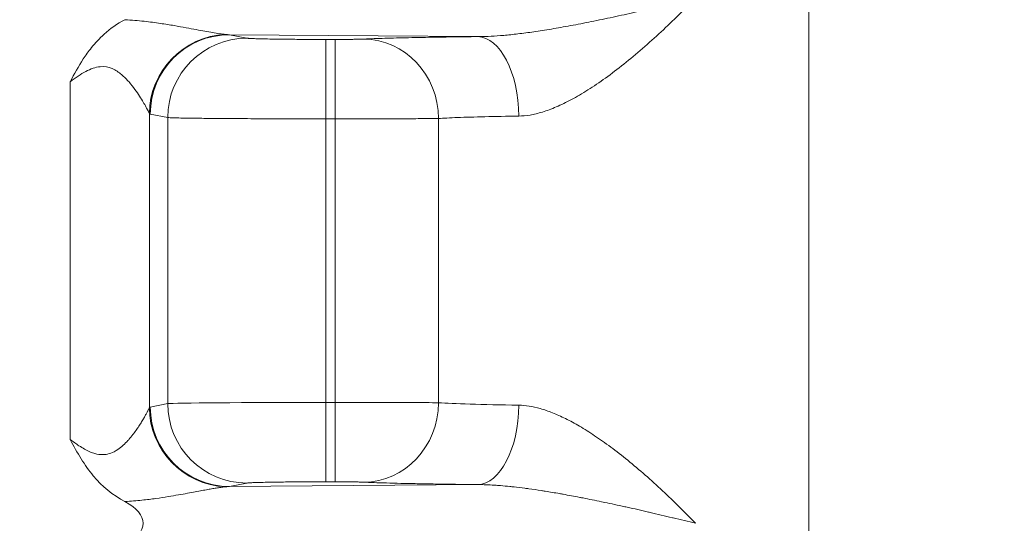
# Model space of a CAD drawing. Header units: inches. Extents: x -374 to 640, y -945 to 1059.
# Tile 186 of 222: x 145.17 to 145.976, y 59.805 to 60.217. Entities that reach past the tile are written whole.
import ezdxf

# ---------------------------------------------------------------- set-up
doc = ezdxf.new("R2010")
doc.units = ezdxf.units.IN
doc.header["$LTSCALE"] = 5
doc.header["$MEASUREMENT"] = 0
for name, color, linetype, lineweight in [('Dimension (ANSI)', 7, 'Continuous', 9), ('Visible (ANSI)', 7, 'Continuous', 18), ('Visible Narrow (ANSI)', 7, 'Continuous', 5)]:
    doc.layers.add(name, color=color, linetype=linetype, lineweight=lineweight)
doc.styles.add('Note Text (ANSI)', font='arial.ttf')
doc.dimstyles.new('.XX', dxfattribs={"dimscale": 5, "dimtxt": 0.095, "dimasz": 0.125, "dimexe": 0.1875, "dimexo": 0.0625, "dimgap": 0.0625, "dimtad": 0, "dimtih": 1, "dimtoh": 1, "dimrnd": 1e-08, "dimzin": 0, "dimdsep": 46, "dimtxsty": 'Note Text (ANSI)', "dimblk": 'Filled-1', "dimcen": 0.09, "dimdle": 0.45, "dimclrd": 256, "dimclre": 256, "dimclrt": 256, "dimadec": 0, "dimazin": 1, "dimtfac": 1.263158, "dimtofl": 0, "dimtmove": 0, "dimatfit": 3, "dimfxl": 1, "dimtolj": 1, "dimtzin": 4, "dimlwd": -1, "dimlwe": -1, "dimarcsym": 0})

# ---------------------------------------------------------------- blocks, each defined once
blk = doc.blocks.new('Filled-1')
at = {"color": 0}
for p, q in [((0, 0), (-1, 0.25)), ((-1, 0.25), (-1, -0.25)), ((-1, 0), (0, 0)), ((-1, -0.25), (0, 0))]:
    blk.add_line(p, q, dxfattribs=at)
at = {"color": 0, "flags": 128}
blk.add_lwpolyline([(-1, -0.25), (0, 0), (-1, 0.25), (-1, -0.25)], dxfattribs=at)
at = {"color": 0}
blk.add_solid([(-1, -0.25), (0, 0), (-1, 0.25), (-1, -0.25)], dxfattribs=at)
blk = doc.blocks.new('*D41')
at = {"layer": 'Defpoints', "color": 0, "transparency": 16777216}
for p in [(123.61238, 70.13498), (123.61238, 44.40517), (150.10738, 44.40517)]:
    blk.add_point(p, dxfattribs=at)
at = {"layer": 'Dimension (ANSI)', "transparency": 16777216}
for p, q in [((123.92488, 70.13498), (151.04488, 70.13498)), ((150.10738, 69.50998), (150.10738, 57.82526)), ((150.10738, 45.03017), (150.10738, 56.71489)), ((123.92488, 44.40517), (151.04488, 44.40517))]:
    blk.add_line(p, q, dxfattribs=at)
at = {"layer": 'Dimension (ANSI)', "transparency": 16777216, "xscale": 0.625, "yscale": 0.625, "zscale": 0.625}
for p, rotation in [((150.10738, 70.13498), 90), ((150.10738, 44.40517), 270)]:
    blk.add_blockref('Filled-1', p, dxfattribs=dict(at, rotation=rotation))
at = {"layer": 'Dimension (ANSI)', "transparency": 16777216, "insert": (149.30189, 57.51276), "char_height": 0.475, "attachment_point": 1, "style": 'Note Text (ANSI)'}
blk.add_mtext('\\A1;25.73', dxfattribs=at)

msp = doc.modelspace()

# ---------------------------------------------------------------- linework, layer by layer
at = {"layer": 'Visible (ANSI)'}
for p, q in [((145.81613, 60.30218), (145.81613, 59.7701)), ((145.28279, 60.21459), (145.28279, 60.21459)), ((145.28488, 60.21429), (145.28488, 60.21429)), ((145.30963, 60.21011), (145.30963, 60.21011)), ((145.28279, 60.16649), (145.28279, 60.16649)), ((145.28279, 59.87362), (145.28279, 59.87366)), ((145.28488, 59.86936), (145.28488, 59.86939)), ((145.30963, 59.84384), (145.30963, 59.84384)), ((145.28279, 59.82555), (145.28279, 59.82555)), ((145.28488, 59.82586), (145.28488, 59.82586))]:
    msp.add_line(p, q, dxfattribs=at)
msp.add_ellipse((145.20091, 59.80507), major_axis=(-0.07023, 0), ratio=0.412637, start_param=2.479763, end_param=3.80379, dxfattribs=at)
for points, knots in [([(145.21158, 60.16648), (145.21495, 60.17281), (145.21828, 60.17908), (145.2222, 60.18509), (145.22427, 60.18825), (145.22651, 60.19135), (145.22895, 60.19438), (145.23203, 60.19822), (145.23544, 60.20195), (145.23928, 60.2054), (145.24425, 60.20988), (145.24996, 60.2139), (145.25631, 60.21726)], [0, 0, 0, 0, 0.3275769, 0.3275769, 0.3275769, 0.5, 0.5, 0.5, 0.7179418, 0.7179418, 0.7179418, 1, 1, 1, 1]), ([(145.25629, 59.82289), (145.24637, 59.82814), (145.23772, 59.83527), (145.23048, 59.84389), (145.22324, 59.85251), (145.21741, 59.86262), (145.21158, 59.87367)], [0, 0, 0, 0, 0.5, 0.5, 0.5, 1, 1, 1, 1])]:
    msp.add_open_spline(points, degree=3, knots=knots, dxfattribs=at)
at = {"layer": 'Visible Narrow (ANSI)'}
for p, q in [((145.54495, 60.20338), (145.34187, 60.20498)), ((145.34187, 60.20498), (145.35613, 60.20214)), ((145.42088, 60.2011), (145.42831, 60.2011)), ((145.42088, 60.13611), (145.42088, 60.2011)), ((145.42831, 60.13611), (145.42831, 60.2011)), ((145.21158, 60.16648), (145.21158, 59.87367)), ((145.27633, 60.14048), (145.27632, 59.89967)), ((145.27712, 60.13999), (145.29138, 60.13715)), ((145.29138, 60.13715), (145.29138, 59.903)), ((145.42088, 60.13611), (145.42831, 60.13611)), ((145.42088, 60.13611), (145.42088, 59.90404)), ((145.42831, 60.13611), (145.42831, 59.90404)), ((145.51295, 60.1364), (145.51294, 59.90375)), ((145.27711, 59.90016), (145.29138, 59.903)), ((145.42088, 59.90404), (145.42831, 59.90404)), ((145.42088, 59.83905), (145.42088, 59.90404)), ((145.42831, 59.83905), (145.42831, 59.90404)), ((145.34187, 59.83517), (145.35613, 59.83801)), ((145.34187, 59.83517), (145.54495, 59.83677)), ((145.42088, 59.83905), (145.42831, 59.83905))]:
    msp.add_line(p, q, dxfattribs=at)
for centre, start, end in [((132.61238, 552.0832), 269.3079848, 269.3079849), ((132.61238, 552.0832), 269.3364756, 269.3364757), ((132.61238, 552.0832), 270.0142531, 270.0142532), ((132.61238, -437.54305), 89.30796703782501, 89.30796710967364), ((132.61238, -437.54305), 89.98574681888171, 89.98574689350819), ((132.61238, -437.54305), 90.66352429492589, 90.66352437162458), ((132.61238, -437.54305), 90.69201509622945, 90.69201518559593)]:
    msp.add_arc(centre, 507.11098, start, end, dxfattribs=at)
for centre, major_axis, ratio, start_param, end_param in [((145.34108, 60.14048), (0.04678, 0.04513), 0.992154, 0.841755, 2.370206), ((145.34104, 60.21797), (-0.02383, 0.00144), 0.542393, 1.511451, 1.638397), ((145.34187, 60.13999), (0.01272, 0.06374), 0.996044, 0.197689, 1.766964), ((145.35613, 60.13715), (0.01272, 0.06374), 0.996044, 0.197689, 1.766964), ((145.45182, 60.1364), (-0.00313, 0.06492), 0.940262, 4.66704, 6.231905), ((145.54495, 60.13839), (-0.00069, 0.065), 0.519437, 4.706878, 6.262751), ((145.27723, 60.265), (0.00008, -0.12503), 0.087116, 6.193053, 6.265767), ((145.34108, 59.89968), (-0.04678, 0.04514), 0.992157, 0.771873, 2.29999), ((145.34187, 59.90016), (0.01272, -0.06374), 0.996044, 4.516222, 6.08549), ((145.42088, 59.9029), (-0.13, 0), 0.008728, 4.712389, 6.195919), ((145.35613, 59.903), (0.01272, -0.06374), 0.996044, 4.516222, 6.085496), ((145.45182, 59.90375), (-0.00313, -0.06492), 0.940262, 0.051284, 1.616146), ((145.65992, 59.90506), (-0.15629, 0), 0.024709, 0.346895, 1.024411), ((145.54495, 59.90176), (-0.00069, -0.065), 0.519439, 0.020422, 1.576306)]:
    msp.add_ellipse(centre, major_axis=major_axis, ratio=ratio, start_param=start_param, end_param=end_param, dxfattribs=at)
for points, knots in [([(145.54495, 60.20338), (145.54766, 60.20338), (145.55058, 60.20344), (145.5537, 60.20358), (145.55682, 60.20372), (145.56014, 60.20393), (145.56368, 60.20421), (145.56722, 60.2045), (145.57098, 60.20486), (145.57497, 60.20531), (145.57895, 60.20576), (145.58316, 60.20629), (145.58759, 60.2069), (145.59203, 60.20752), (145.59669, 60.20822), (145.6016, 60.20902), (145.6065, 60.20981), (145.61165, 60.21069), (145.61701, 60.21166), (145.62237, 60.21263), (145.62794, 60.21369), (145.63368, 60.21483), (145.63941, 60.21596), (145.6453, 60.21717), (145.65128, 60.21843), (145.65726, 60.2197), (145.66333, 60.22102), (145.66943, 60.22238), (145.67553, 60.22374), (145.68166, 60.22514), (145.68775, 60.22656), (145.69385, 60.22797), (145.69991, 60.22941), (145.70585, 60.23083), (145.71179, 60.23225), (145.71761, 60.23367), (145.72334, 60.23507)], [0, 0, 0, 0, 0.0833333, 0.0833333, 0.0833333, 0.1666667, 0.1666667, 0.1666667, 0.25, 0.25, 0.25, 0.3333333, 0.3333333, 0.3333333, 0.4166667, 0.4166667, 0.4166667, 0.5, 0.5, 0.5, 0.5833333, 0.5833333, 0.5833333, 0.6666667, 0.6666667, 0.6666667, 0.75, 0.75, 0.75, 0.8333333, 0.8333333, 0.8333333, 0.9166667, 0.9166667, 0.9166667, 1, 1, 1, 1]), ([(145.57872, 60.13839), (145.58158, 60.13843), (145.58462, 60.13871), (145.58784, 60.13925), (145.59106, 60.1398), (145.59446, 60.14061), (145.59805, 60.14171), (145.60164, 60.14281), (145.60542, 60.1442), (145.60937, 60.14589), (145.61332, 60.14758), (145.61745, 60.14957), (145.62176, 60.15188), (145.62606, 60.15418), (145.63055, 60.15681), (145.6352, 60.15975), (145.63986, 60.1627), (145.64468, 60.16597), (145.64962, 60.16952), (145.65456, 60.17308), (145.6596, 60.17692), (145.66468, 60.18098), (145.66976, 60.18504), (145.67488, 60.18931), (145.67997, 60.19373), (145.68506, 60.19815), (145.69011, 60.20271), (145.69508, 60.20733), (145.70005, 60.21195), (145.70494, 60.21664), (145.70965, 60.22128), (145.71437, 60.22592), (145.71892, 60.23052), (145.72334, 60.23507)], [0.0000001, 0.0000001, 0.0000001, 0.0000001, 0.0909091, 0.0909091, 0.0909091, 0.1818182, 0.1818182, 0.1818182, 0.2727273, 0.2727273, 0.2727273, 0.3636364, 0.3636364, 0.3636364, 0.4545455, 0.4545455, 0.4545455, 0.5454545, 0.5454545, 0.5454545, 0.6363636, 0.6363636, 0.6363636, 0.7272727, 0.7272727, 0.7272727, 0.8181818, 0.8181818, 0.8181818, 0.9090909, 0.9090909, 0.9090909, 1, 1, 1, 1]), ([(145.25631, 60.21726), (145.26199, 60.21695), (145.26724, 60.21648), (145.27206, 60.21595), (145.27687, 60.21542), (145.28124, 60.21483), (145.28531, 60.21423), (145.28938, 60.21363), (145.29315, 60.21302), (145.29664, 60.21242), (145.30014, 60.21183), (145.30336, 60.21126), (145.30635, 60.21071), (145.30935, 60.21016), (145.31211, 60.20964), (145.31468, 60.20916), (145.31725, 60.20868), (145.31961, 60.20824), (145.32183, 60.20783), (145.32404, 60.20742), (145.32609, 60.20705), (145.32805, 60.20671), (145.33, 60.20638), (145.33186, 60.20607), (145.33366, 60.2058), (145.33547, 60.20554), (145.33722, 60.20531), (145.33885, 60.20516)], [0.0000049, 0.0000049, 0.0000049, 0.0000049, 0.1111111, 0.1111111, 0.1111111, 0.2222222, 0.2222222, 0.2222222, 0.3333333, 0.3333333, 0.3333333, 0.4444444, 0.4444444, 0.4444444, 0.5555556, 0.5555556, 0.5555556, 0.6666667, 0.6666667, 0.6666667, 0.7777778, 0.7777778, 0.7777778, 0.8888889, 0.8888889, 0.8888889, 1, 1, 1, 1]), ([(145.35613, 60.20214), (145.35633, 60.2021), (145.35665, 60.20206), (145.35711, 60.20202), (145.35725, 60.202), (145.35741, 60.20199), (145.35757, 60.20198), (145.35815, 60.20193), (145.3589, 60.20189), (145.35986, 60.20184), (145.3601, 60.20183), (145.36035, 60.20182), (145.36062, 60.20181), (145.36171, 60.20176), (145.36303, 60.20172), (145.3646, 60.20167), (145.36494, 60.20166), (145.36529, 60.20165), (145.36564, 60.20164), (145.36738, 60.20159), (145.36939, 60.20154), (145.37168, 60.20149), (145.37208, 60.20149), (145.37249, 60.20148), (145.37291, 60.20147), (145.37537, 60.20142), (145.37813, 60.20138), (145.38116, 60.20134), (145.38158, 60.20133), (145.38201, 60.20133), (145.38245, 60.20132), (145.38564, 60.20128), (145.38912, 60.20124), (145.39281, 60.20121), (145.39321, 60.20121), (145.39361, 60.20121), (145.39401, 60.2012), (145.39785, 60.20117), (145.40193, 60.20115), (145.40609, 60.20113), (145.40641, 60.20113), (145.40673, 60.20113), (145.40705, 60.20113), (145.41135, 60.20111), (145.41574, 60.2011), (145.42026, 60.2011), (145.42046, 60.2011), (145.42067, 60.2011), (145.42088, 60.2011)], [0, 0, 0, 0, 0.096403, 0.096403, 0.096403, 0.125, 0.125, 0.125, 0.224742, 0.224742, 0.224742, 0.25, 0.25, 0.25, 0.353048, 0.353048, 0.353048, 0.375, 0.375, 0.375, 0.481359, 0.481359, 0.481359, 0.5, 0.5, 0.5, 0.609636, 0.609636, 0.609636, 0.625, 0.625, 0.625, 0.737921, 0.737921, 0.737921, 0.75, 0.75, 0.75, 0.866127, 0.866127, 0.866127, 0.875, 0.875, 0.875, 0.994499, 0.994499, 0.994499, 1, 1, 1, 1]), ([(145.42831, 60.2011), (145.42864, 60.2011), (145.42898, 60.2011), (145.42932, 60.2011), (145.43057, 60.2011), (145.43185, 60.2011), (145.43318, 60.20111), (145.43369, 60.20111), (145.4342, 60.20111), (145.43471, 60.20112), (145.43592, 60.20112), (145.43715, 60.20113), (145.43839, 60.20114), (145.43906, 60.20114), (145.43974, 60.20115), (145.44041, 60.20116), (145.44149, 60.20117), (145.44256, 60.20118), (145.4436, 60.20119), (145.4444, 60.2012), (145.44518, 60.20121), (145.44592, 60.20123), (145.44677, 60.20124), (145.44757, 60.20126), (145.44832, 60.20128), (145.44911, 60.20129), (145.44983, 60.20131), (145.45047, 60.20134), (145.45098, 60.20135), (145.45143, 60.20137), (145.45182, 60.20139)], [0, 0, 0, 0, 0.0424513, 0.0424513, 0.0424513, 0.2, 0.2, 0.2, 0.2599078, 0.2599078, 0.2599078, 0.4, 0.4, 0.4, 0.4769231, 0.4769231, 0.4769231, 0.6, 0.6, 0.6, 0.6938287, 0.6938287, 0.6938287, 0.8, 0.8, 0.8, 0.9122223, 0.9122223, 0.9122223, 1, 1, 1, 1]), ([(145.45182, 60.20139), (145.45325, 60.20146), (145.45478, 60.20153), (145.45641, 60.20159), (145.46136, 60.2018), (145.46722, 60.20199), (145.47399, 60.20217), (145.4799, 60.20233), (145.48649, 60.20248), (145.49368, 60.20262), (145.49745, 60.2027), (145.50139, 60.20277), (145.50548, 60.20284), (145.51733, 60.20304), (145.53043, 60.20322), (145.54495, 60.20338)], [0, 0, 0, 0, 0.0825336, 0.0825336, 0.0825336, 0.3333333, 0.3333333, 0.3333333, 0.5518726, 0.5518726, 0.5518726, 0.6666667, 0.6666667, 0.6666667, 0.9999957, 0.9999957, 0.9999957, 0.9999957]), ([(145.21158, 60.16648), (145.21603, 60.16986), (145.22016, 60.17274), (145.22424, 60.17488), (145.22832, 60.17702), (145.23234, 60.17844), (145.23598, 60.17879), (145.23963, 60.17914), (145.24291, 60.17844), (145.24583, 60.17722), (145.24874, 60.17601), (145.2513, 60.17427), (145.25359, 60.17236), (145.25587, 60.17044), (145.25789, 60.16836), (145.25971, 60.16628), (145.26152, 60.16421), (145.26312, 60.16215), (145.26456, 60.16018), (145.26599, 60.15821), (145.26725, 60.15634), (145.26837, 60.1546), (145.26949, 60.15287), (145.27046, 60.15126), (145.27132, 60.1498), (145.27218, 60.14834), (145.27292, 60.14703), (145.27357, 60.14584), (145.27421, 60.14465), (145.27477, 60.14359), (145.27524, 60.14267), (145.27571, 60.14175), (145.2761, 60.14096), (145.27633, 60.14048)], [0, 0, 0, 0, 0.0909091, 0.0909091, 0.0909091, 0.1818182, 0.1818182, 0.1818182, 0.2727273, 0.2727273, 0.2727273, 0.3636364, 0.3636364, 0.3636364, 0.4545455, 0.4545455, 0.4545455, 0.5454545, 0.5454545, 0.5454545, 0.6363636, 0.6363636, 0.6363636, 0.7272727, 0.7272727, 0.7272727, 0.8181818, 0.8181818, 0.8181818, 0.9090909, 0.9090909, 0.9090909, 1, 1, 1, 1]), ([(145.29138, 60.13715), (145.29177, 60.13711), (145.29241, 60.13707), (145.29335, 60.13703), (145.29363, 60.13701), (145.29393, 60.137), (145.29426, 60.13699), (145.29543, 60.13694), (145.29693, 60.1369), (145.29883, 60.13685), (145.29932, 60.13684), (145.29982, 60.13683), (145.30036, 60.13682), (145.30255, 60.13677), (145.30518, 60.13672), (145.30833, 60.13668), (145.309, 60.13667), (145.30969, 60.13666), (145.31041, 60.13665), (145.31388, 60.1366), (145.3179, 60.13655), (145.32248, 60.1365), (145.32328, 60.1365), (145.32411, 60.13649), (145.32494, 60.13648), (145.32987, 60.13643), (145.33538, 60.13639), (145.34144, 60.13635), (145.34229, 60.13634), (145.34315, 60.13634), (145.34402, 60.13633), (145.35041, 60.13629), (145.35736, 60.13625), (145.36474, 60.13622), (145.36554, 60.13622), (145.36633, 60.13622), (145.36714, 60.13621), (145.37482, 60.13618), (145.38295, 60.13616), (145.39131, 60.13614), (145.39195, 60.13614), (145.39258, 60.13614), (145.39322, 60.13614), (145.40185, 60.13612), (145.41071, 60.13611), (145.41963, 60.13611), (145.42005, 60.13611), (145.42046, 60.13611), (145.42088, 60.13611)], [0, 0, 0, 0, 0.0964811, 0.0964811, 0.0964811, 0.125, 0.125, 0.125, 0.2247122, 0.2247122, 0.2247122, 0.25, 0.25, 0.25, 0.3530285, 0.3530285, 0.3530285, 0.375, 0.375, 0.375, 0.4813253, 0.4813253, 0.4813253, 0.5, 0.5, 0.5, 0.6096022, 0.6096022, 0.6096022, 0.625, 0.625, 0.625, 0.7378789, 0.7378789, 0.7378789, 0.75, 0.75, 0.75, 0.8661363, 0.8661363, 0.8661363, 0.875, 0.875, 0.875, 0.9944224, 0.9944224, 0.9944224, 0.9999987, 0.9999987, 0.9999987, 0.9999987]), ([(145.42831, 60.13611), (145.43385, 60.13611), (145.44564, 60.13612), (145.46453, 60.13614), (145.48363, 60.1362), (145.50107, 60.13628), (145.50979, 60.13636), (145.51295, 60.1364)], [0, 0, 0, 0, 0.2, 0.4, 0.6, 0.8, 0.9999999, 0.9999999, 0.9999999, 0.9999999]), ([(145.21158, 59.87367), (145.21407, 59.87179), (145.21644, 59.87008), (145.21873, 59.86857), (145.22026, 59.86756), (145.22174, 59.86664), (145.2232, 59.86582), (145.22553, 59.86452), (145.22777, 59.86347), (145.22992, 59.86272), (145.23113, 59.86231), (145.2323, 59.86198), (145.23343, 59.86175), (145.2356, 59.8613), (145.23764, 59.86118), (145.23956, 59.86134), (145.24045, 59.86142), (145.24131, 59.86155), (145.24215, 59.86174), (145.24406, 59.86215), (145.24583, 59.86284), (145.24746, 59.86367), (145.24808, 59.86398), (145.24868, 59.86432), (145.24927, 59.86468), (145.25089, 59.86566), (145.25237, 59.86677), (145.25374, 59.86792), (145.25416, 59.86828), (145.25457, 59.86864), (145.25497, 59.869), (145.25634, 59.87024), (145.25759, 59.87152), (145.25875, 59.87279), (145.25903, 59.8731), (145.2593, 59.8734), (145.25957, 59.87371), (145.26074, 59.87504), (145.26181, 59.87635), (145.2628, 59.87763), (145.26298, 59.87786), (145.26316, 59.87809), (145.26333, 59.87832), (145.26434, 59.87965), (145.26526, 59.88093), (145.26611, 59.88216), (145.26622, 59.88231), (145.26632, 59.88246), (145.26642, 59.88261), (145.26729, 59.88388), (145.26807, 59.88507), (145.26879, 59.88619), (145.26884, 59.88628), (145.26889, 59.88636), (145.26895, 59.88645), (145.2697, 59.88764), (145.27037, 59.88874), (145.27098, 59.88976), (145.27158, 59.89078), (145.27212, 59.8917), (145.2726, 59.89256), (145.27308, 59.89341), (145.27351, 59.89419), (145.27389, 59.89491), (145.27428, 59.89563), (145.27463, 59.89629), (145.27494, 59.89689), (145.27497, 59.89694), (145.275, 59.897), (145.27503, 59.89706), (145.2753, 59.89759), (145.27555, 59.89808), (145.27576, 59.89851), (145.27579, 59.89857), (145.27582, 59.89863), (145.27585, 59.89869), (145.27605, 59.89908), (145.27621, 59.89942), (145.27632, 59.89967)], [0, 0, 0, 0, 0.039963, 0.039963, 0.039963, 0.066667, 0.066667, 0.066667, 0.109433, 0.109433, 0.109433, 0.133333, 0.133333, 0.133333, 0.178801, 0.178801, 0.178801, 0.2, 0.2, 0.2, 0.248293, 0.248293, 0.248293, 0.266667, 0.266667, 0.266667, 0.317677, 0.317677, 0.317677, 0.333333, 0.333333, 0.333333, 0.387053, 0.387053, 0.387053, 0.4, 0.4, 0.4, 0.45646, 0.45646, 0.45646, 0.466667, 0.466667, 0.466667, 0.525885, 0.525885, 0.525885, 0.533333, 0.533333, 0.533333, 0.595304, 0.595304, 0.595304, 0.6, 0.6, 0.6, 0.666667, 0.666667, 0.666667, 0.733333, 0.733333, 0.733333, 0.8, 0.8, 0.8, 0.866667, 0.866667, 0.866667, 0.872983, 0.872983, 0.872983, 0.933333, 0.933333, 0.933333, 0.942385, 0.942385, 0.942385, 1, 1, 1, 1]), ([(145.27633, 59.89967), (145.27646, 59.89981), (145.27673, 59.90005), (145.27698, 59.90013), (145.27712, 59.90016)], [0.004853, 0.004853, 0.004853, 0.004853, 0.5, 1, 1, 1, 1]), ([(145.57872, 59.90176), (145.58138, 59.90172), (145.58418, 59.90148), (145.5871, 59.90101), (145.59003, 59.90055), (145.59309, 59.89987), (145.59628, 59.89896), (145.59948, 59.89805), (145.6028, 59.89692), (145.60625, 59.89555), (145.60969, 59.89418), (145.61327, 59.89258), (145.61697, 59.89074), (145.62066, 59.88891), (145.62448, 59.88684), (145.62843, 59.88452), (145.63239, 59.8822), (145.63649, 59.87963), (145.64074, 59.87679), (145.64499, 59.87395), (145.6494, 59.87084), (145.65394, 59.86746), (145.65847, 59.86409), (145.66313, 59.86045), (145.66785, 59.85662), (145.67256, 59.85278), (145.67733, 59.84874), (145.68209, 59.84456), (145.68685, 59.84039), (145.69161, 59.83607), (145.69631, 59.83168), (145.70101, 59.82728), (145.70565, 59.82281), (145.71016, 59.81837), (145.71467, 59.81392), (145.71906, 59.80949), (145.72334, 59.80507)], [0.0000006, 0.0000006, 0.0000006, 0.0000006, 0.0833333, 0.0833333, 0.0833333, 0.1666667, 0.1666667, 0.1666667, 0.25, 0.25, 0.25, 0.3333333, 0.3333333, 0.3333333, 0.4166667, 0.4166667, 0.4166667, 0.5, 0.5, 0.5, 0.5833333, 0.5833333, 0.5833333, 0.6666667, 0.6666667, 0.6666667, 0.75, 0.75, 0.75, 0.8333333, 0.8333333, 0.8333333, 0.9166667, 0.9166667, 0.9166667, 1, 1, 1, 1]), ([(145.25629, 59.82289), (145.26128, 59.82316), (145.26589, 59.82356), (145.27011, 59.82399), (145.27434, 59.82443), (145.27817, 59.82491), (145.28172, 59.82541), (145.28527, 59.8259), (145.28854, 59.8264), (145.29159, 59.82689), (145.29464, 59.82738), (145.29747, 59.82786), (145.30011, 59.82832), (145.30274, 59.82878), (145.3052, 59.82923), (145.30748, 59.82965), (145.30977, 59.83007), (145.31189, 59.83046), (145.31386, 59.83083), (145.31583, 59.8312), (145.31765, 59.83154), (145.31935, 59.83186), (145.32104, 59.83217), (145.32261, 59.83246), (145.32408, 59.83273), (145.32555, 59.83299), (145.32693, 59.83324), (145.32824, 59.83347), (145.32956, 59.83369), (145.33081, 59.8339), (145.33203, 59.83409), (145.33324, 59.83428), (145.33442, 59.83446), (145.33556, 59.83461), (145.3367, 59.83476), (145.3378, 59.83489), (145.33885, 59.83499)], [0.0000026, 0.0000026, 0.0000026, 0.0000026, 0.0833333, 0.0833333, 0.0833333, 0.1666667, 0.1666667, 0.1666667, 0.25, 0.25, 0.25, 0.3333333, 0.3333333, 0.3333333, 0.4166667, 0.4166667, 0.4166667, 0.5, 0.5, 0.5, 0.5833333, 0.5833333, 0.5833333, 0.6666667, 0.6666667, 0.6666667, 0.75, 0.75, 0.75, 0.8333333, 0.8333333, 0.8333333, 0.9166667, 0.9166667, 0.9166667, 0.9999881, 0.9999881, 0.9999881, 0.9999881]), ([(145.35613, 59.83801), (145.35619, 59.83802), (145.35627, 59.83804), (145.35636, 59.83805), (145.35661, 59.83808), (145.35696, 59.83812), (145.35741, 59.83816), (145.35759, 59.83817), (145.3578, 59.83819), (145.35802, 59.8382), (145.35851, 59.83823), (145.35907, 59.83826), (145.35973, 59.8383), (145.36009, 59.83831), (145.36047, 59.83833), (145.36088, 59.83835), (145.36158, 59.83838), (145.36235, 59.83841), (145.36322, 59.83843), (145.36381, 59.83845), (145.36444, 59.83847), (145.36512, 59.83849), (145.36602, 59.83852), (145.367, 59.83855), (145.36808, 59.83857), (145.36899, 59.8386), (145.36998, 59.83862), (145.37103, 59.83864), (145.37214, 59.83866), (145.37334, 59.83869), (145.37462, 59.83871), (145.37598, 59.83873), (145.37745, 59.83876), (145.37902, 59.83878), (145.38034, 59.8388), (145.38173, 59.83882), (145.38321, 59.83884), (145.38516, 59.83886), (145.38725, 59.83888), (145.38948, 59.8389), (145.39094, 59.83892), (145.39246, 59.83893), (145.39404, 59.83894), (145.39667, 59.83897), (145.39945, 59.83898), (145.40234, 59.839), (145.40381, 59.83901), (145.40532, 59.83901), (145.40684, 59.83902), (145.41009, 59.83903), (145.41344, 59.83904), (145.41689, 59.83904), (145.41821, 59.83905), (145.41954, 59.83905), (145.42088, 59.83905)], [0, 0, 0, 0, 0.02868, 0.02868, 0.02868, 0.1111111, 0.1111111, 0.1111111, 0.1458922, 0.1458922, 0.1458922, 0.2222222, 0.2222222, 0.2222222, 0.2635147, 0.2635147, 0.2635147, 0.3333333, 0.3333333, 0.3333333, 0.3810451, 0.3810451, 0.3810451, 0.4444444, 0.4444444, 0.4444444, 0.4986035, 0.4986035, 0.4986035, 0.5555556, 0.5555556, 0.5555556, 0.6160253, 0.6160253, 0.6160253, 0.6666667, 0.6666667, 0.6666667, 0.7337611, 0.7337611, 0.7337611, 0.7777778, 0.7777778, 0.7777778, 0.8513071, 0.8513071, 0.8513071, 0.8888889, 0.8888889, 0.8888889, 0.9694216, 0.9694216, 0.9694216, 1, 1, 1, 1]), ([(145.42831, 59.83905), (145.42872, 59.83905), (145.42914, 59.83905), (145.42957, 59.83905), (145.43042, 59.83904), (145.43129, 59.83904), (145.43218, 59.83904), (145.43271, 59.83904), (145.43323, 59.83904), (145.43377, 59.83904), (145.43462, 59.83903), (145.43548, 59.83903), (145.43636, 59.83902), (145.43699, 59.83902), (145.43762, 59.83901), (145.43826, 59.83901), (145.43907, 59.839), (145.43988, 59.839), (145.4407, 59.83899), (145.44141, 59.83898), (145.44213, 59.83897), (145.44284, 59.83896), (145.44356, 59.83896), (145.44428, 59.83895), (145.44498, 59.83893), (145.44574, 59.83892), (145.44647, 59.83891), (145.44718, 59.8389), (145.44776, 59.83888), (145.44832, 59.83887), (145.44885, 59.83886), (145.44956, 59.83884), (145.45021, 59.83882), (145.45078, 59.8388), (145.45116, 59.83879), (145.45151, 59.83877), (145.45182, 59.83876)], [0, 0, 0, 0, 0.055473, 0.055473, 0.055473, 0.1666667, 0.1666667, 0.1666667, 0.2312425, 0.2312425, 0.2312425, 0.3333333, 0.3333333, 0.3333333, 0.4067539, 0.4067539, 0.4067539, 0.5, 0.5, 0.5, 0.5823738, 0.5823738, 0.5823738, 0.6666667, 0.6666667, 0.6666667, 0.7578153, 0.7578153, 0.7578153, 0.8333333, 0.8333333, 0.8333333, 0.9339717, 0.9339717, 0.9339717, 1, 1, 1, 1]), ([(145.45182, 59.83876), (145.4543, 59.83864), (145.45709, 59.83852), (145.46018, 59.83841), (145.46327, 59.8383), (145.46666, 59.83819), (145.47032, 59.83808), (145.47399, 59.83797), (145.47793, 59.83787), (145.48213, 59.83777), (145.48634, 59.83767), (145.4908, 59.83758), (145.49552, 59.83749), (145.50024, 59.83739), (145.50522, 59.83731), (145.51045, 59.83722), (145.51568, 59.83714), (145.52117, 59.83706), (145.52692, 59.83698), (145.53267, 59.83691), (145.53867, 59.83684), (145.54495, 59.83677)], [0, 0, 0, 0, 0.142857, 0.142857, 0.142857, 0.285714, 0.285714, 0.285714, 0.428571, 0.428571, 0.428571, 0.571429, 0.571429, 0.571429, 0.714286, 0.714286, 0.714286, 0.857143, 0.857143, 0.857143, 1, 1, 1, 1]), ([(145.54495, 59.83677), (145.5467, 59.83677), (145.54852, 59.83674), (145.55041, 59.83669), (145.55151, 59.83666), (145.55263, 59.83661), (145.55377, 59.83656), (145.55585, 59.83647), (145.55801, 59.83635), (145.56026, 59.83619), (145.56138, 59.83611), (145.56253, 59.83603), (145.5637, 59.83593), (145.56614, 59.83574), (145.56868, 59.8355), (145.57131, 59.83523), (145.57244, 59.83511), (145.57359, 59.83499), (145.57475, 59.83486), (145.5776, 59.83454), (145.58054, 59.83418), (145.58359, 59.83378), (145.5847, 59.83364), (145.58583, 59.83349), (145.58696, 59.83333), (145.59023, 59.83288), (145.59361, 59.83238), (145.59712, 59.83184), (145.59819, 59.83167), (145.59927, 59.8315), (145.60036, 59.83133), (145.6041, 59.83073), (145.60798, 59.83008), (145.61203, 59.82937), (145.61304, 59.82919), (145.61406, 59.82901), (145.6151, 59.82883), (145.6194, 59.82806), (145.62387, 59.82722), (145.6285, 59.82633), (145.62943, 59.82615), (145.63036, 59.82597), (145.6313, 59.82579), (145.63619, 59.82483), (145.64125, 59.82381), (145.64643, 59.82273), (145.64722, 59.82257), (145.64802, 59.8224), (145.64882, 59.82223), (145.65423, 59.8211), (145.65976, 59.8199), (145.66536, 59.81867), (145.66598, 59.81853), (145.6666, 59.8184), (145.66722, 59.81826), (145.67304, 59.81697), (145.67892, 59.81563), (145.68482, 59.81427), (145.68524, 59.81417), (145.68566, 59.81408), (145.68608, 59.81398), (145.69218, 59.81257), (145.69829, 59.81113), (145.70431, 59.80969), (145.70451, 59.80964), (145.70472, 59.80959), (145.70493, 59.80954), (145.71115, 59.80805), (145.71727, 59.80656), (145.72334, 59.80507)], [0.0000003, 0.0000003, 0.0000003, 0.0000003, 0.0527729, 0.0527729, 0.0527729, 0.0833333, 0.0833333, 0.0833333, 0.138855, 0.138855, 0.138855, 0.1666667, 0.1666667, 0.1666667, 0.2249658, 0.2249658, 0.2249658, 0.25, 0.25, 0.25, 0.3111009, 0.3111009, 0.3111009, 0.3333333, 0.3333333, 0.3333333, 0.3971813, 0.3971813, 0.3971813, 0.4166667, 0.4166667, 0.4166667, 0.4832874, 0.4832874, 0.4832874, 0.5, 0.5, 0.5, 0.569438, 0.569438, 0.569438, 0.5833333, 0.5833333, 0.5833333, 0.6555756, 0.6555756, 0.6555756, 0.6666667, 0.6666667, 0.6666667, 0.7416806, 0.7416806, 0.7416806, 0.75, 0.75, 0.75, 0.8277934, 0.8277934, 0.8277934, 0.8333333, 0.8333333, 0.8333333, 0.9138927, 0.9138927, 0.9138927, 0.9166667, 0.9166667, 0.9166667, 1, 1, 1, 1])]:
    msp.add_open_spline(points, degree=3, knots=knots, dxfattribs=at)
for points in [[(145.51295, 60.1364), (145.51696, 60.13667), (145.52752, 60.1372), (145.55, 60.13788), (145.56869, 60.13823), (145.57872, 60.13839)], [(145.42831, 59.90404), (145.43273, 59.90404), (145.44208, 59.90403), (145.45716, 59.90402), (145.47292, 59.90398), (145.48854, 59.90393), (145.50279, 59.90385), (145.51017, 59.90379), (145.51295, 59.90375)], [(145.33885, 59.83499), (145.33935, 59.83504), (145.34036, 59.83511), (145.34137, 59.83515), (145.34187, 59.83517)]]:
    msp.add_open_spline(points, degree=3, dxfattribs=at)

# ---------------------------------------------------------------- dimensions: what is measured, and where the dimension line sits
at = {"layer": 'Dimension (ANSI)'}
dim = msp.add_linear_dim(base=(150.10738, 44.40517), p1=(123.61238, 70.13498), p2=(123.61238, 44.40517), angle=90, dimstyle='.XX', override={"dimgap": 0.0625, "dimdec": 2, "dimtol": 0, "dimlim": 0, "dimtp": 0, "dimtm": 0, "dimtdec": 2, "dimatfit": 1}, dxfattribs=at)
dim.commit()
dim.dimension.update_dxf_attribs({"geometry": '*D41', "text_midpoint": (150.10738, 57.27007), "dimtype": 160})

doc.saveas('drawing.dxf')
